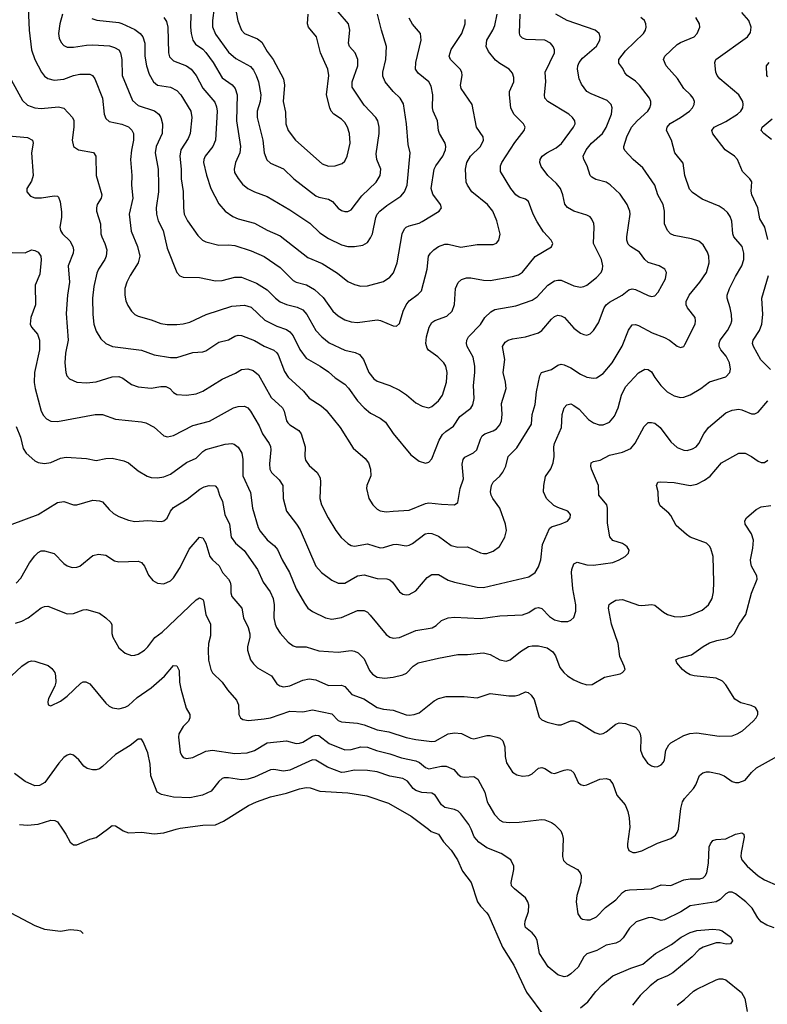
# Model space of a CAD drawing. Header units: inches. Extents: x 990586 to 1117858, y 769490 to 892071.
# Tile 163 of 248: x 1051997 to 1056627, y 838915 to 845016. Entities that reach past the tile are written whole.
import ezdxf

# ---------------------------------------------------------------- set-up
doc = ezdxf.new("R2010")
doc.units = ezdxf.units.IN
doc.header["$MEASUREMENT"] = 0
doc.layers.add('B0853', color=7, linetype='Continuous')
doc.layers.add('B0854', color=7, linetype='Continuous')

msp = doc.modelspace()

# ---------------------------------------------------------------- linework, layer by layer
at = {"layer": 'B0853', "color": 6}
for points, elevation in [([(1051571.3, 840000), (1051670, 839822.7), (1051716.3, 839756.3), (1051770, 839662.7), (1051847.1, 839567.1), (1051942.3, 839482.3), (1052090, 839404), (1052150, 839381.1), (1052250, 839367.7), (1052310, 839379.1), (1052355.3, 839375.3), (1052374, 839370), (1052388.8, 839353.5)], 2200), ([(1052261.7, 840000), (1052282.8, 839970), (1052310, 839919), (1052330, 839903.7), (1052350, 839902.8), (1052430, 839937.2), (1052470, 839949.4), (1052539.5, 840000)], 2300), ([(1052622, 840000), (1052636.9, 839990), (1052670, 839977.5), (1052750, 839981), (1052830, 839971.9), (1052890, 839977.3), (1052966.6, 840000)], 2300), ([(1054528, 840000), (1054546.3, 839986.3), (1054590, 839969.4), (1054621, 839921), (1054670, 839870), (1054708.8, 839810), (1054739.2, 839739.2), (1054792.1, 839670), (1054833, 839550), (1054850, 839522.3), (1054890, 839480.9), (1054902.2, 839462.2), (1054986.1, 839270), (1055057.5, 839157.5), (1055136.1, 838990), (1055250, 838837)], 2300), ([(1056669, 839389), (1056625.2, 839405.2), (1056590, 839426.6), (1056568, 839450), (1056533.1, 839510), (1056493.4, 839550), (1056430, 839598.6), (1056410, 839609.1), (1056390, 839610.6), (1056370, 839598.8), (1056336.2, 839563.8), (1056311.4, 839550), (1056150, 839525.1), (1056092.1, 839487.9), (1055990, 839437.6), (1055970, 839434.7), (1055912.1, 839452.1), (1055890, 839451.2), (1055814.6, 839425.4), (1055773.9, 839386.1), (1055733.7, 839326.3), (1055713.9, 839306.1), (1055690, 839293.1), (1055630, 839281.7), (1055571.6, 839248.4), (1055510, 839228.1), (1055491.1, 839208.9), (1055455.9, 839144.1), (1055410, 839102.9), (1055390, 839090.1), (1055370, 839084.8), (1055330, 839097.1), (1055270, 839146.2), (1055215.8, 839230), (1055201.1, 839310), (1055192, 839332), (1055170, 839358.2), (1055130.3, 839390.3), (1055125, 839410), (1055127.2, 839430), (1055148.7, 839490), (1055149.5, 839530), (1055144.1, 839550), (1055130, 839574), (1055061.2, 839630), (1055043.3, 839650), (1055040.3, 839670), (1055058.3, 839750), (1055056.3, 839770), (1055038.7, 839810), (1054979.4, 839850), (1054890, 839884.2), (1054840.6, 839920.6), (1054812.5, 839952.5), (1054792.2, 840000)], 2400), ([(1055337.7, 840000), (1055347.6, 839990), (1055357, 839970), (1055362, 839942), (1055359.6, 839830), (1055365.7, 839805.7), (1055385.5, 839785.5), (1055450.9, 839750), (1055469, 839730), (1055473.6, 839713.6), (1055471.8, 839670), (1055448, 839590), (1055443.5, 839550), (1055454.7, 839474.7), (1055470, 839450.9), (1055483.1, 839443.1), (1055510, 839437.6), (1055530, 839439.2), (1055570, 839456.4), (1055625.1, 839514.9), (1055690, 839562.8), (1055730, 839607), (1055750, 839619.7), (1055774.8, 839625.2), (1055909.2, 839630.8), (1055970, 839654.7), (1056030, 839651), (1056110, 839686.2), (1056150, 839692.7), (1056210, 839692.6), (1056230, 839698.5), (1056242.2, 839710), (1056252.4, 839730), (1056263.5, 839790), (1056267.4, 839890), (1056275.2, 839910), (1056290, 839929.7), (1056310, 839935.3), (1056370, 839939.7), (1056430, 839968.3), (1056470, 839976.5), (1056481.1, 839970), (1056483.9, 839950), (1056464.5, 839855.5), (1056464.2, 839830), (1056470.6, 839810), (1056503, 839770), (1056570, 839711.2), (1056610, 839685.5), (1056695.1, 839650)], 2500), ([(1055774.8, 840000), (1055760.4, 839910), (1055761.1, 839890), (1055770, 839867.5), (1055795.3, 839855.3), (1055810, 839855.1), (1055850, 839866.4), (1055946.8, 839913.2), (1056030, 839942.3), (1056057.9, 839962.1), (1056070, 839979.4), (1056076.3, 840000)], 2600), ([(1055470, 838893.6), (1055516.2, 838930), (1055565.1, 838994.9), (1055604.4, 839035.6), (1055669.6, 839090.4), (1055781.4, 839138.6), (1055856.8, 839163.2), (1055935.7, 839230), (1056033.9, 839286.1), (1056093.9, 839330), (1056150, 839358.9), (1056190, 839372.7), (1056290, 839381.5), (1056330, 839376.7), (1056346.8, 839370), (1056401.5, 839330), (1056410.8, 839309.2), (1056399.3, 839290), (1056373.3, 839286.7), (1056335.9, 839295.9), (1056310, 839296), (1056230, 839268.4), (1056206, 839254), (1056161.7, 839210), (1056041.3, 839110), (1056009.1, 839090.9), (1055950, 839065.8), (1055901.2, 839030), (1055839.1, 838970), (1055791.6, 838910)], 2300), ([(1056068.4, 838910), (1056114.9, 838945.1), (1056170, 838997), (1056190, 839009.2), (1056310, 839067.3), (1056330, 839073.5), (1056350, 839073.4), (1056370, 839066.3), (1056467.8, 838987.8), (1056488.6, 838950), (1056502.5, 838870)], 2400)]:
    msp.add_lwpolyline(points, dxfattribs=dict(at, elevation=elevation))
at = {"layer": 'B0854', "color": 6}
for points, elevation in [([(1053306.2, 845230), (1053348.2, 845008.2), (1053369.8, 844950), (1053390, 844929.4), (1053470, 844897.3), (1053497.2, 844877.2), (1053530, 844819.3), (1053567.6, 844770), (1053631.5, 844650), (1053636.9, 844610), (1053627.7, 844510), (1053642.8, 844442.8), (1053645.6, 844370), (1053658.6, 844330), (1053704.8, 844270), (1053870, 844122.6), (1053910, 844107.6), (1053950, 844109.8), (1053994.8, 844125.2), (1054010, 844140.1), (1054025.4, 844170), (1054042.8, 844250), (1054039.2, 844310), (1054026.1, 844350), (1054010, 844379), (1053990, 844399.4), (1053942.8, 844430), (1053925.6, 844450), (1053917.7, 844470), (1053896.7, 844550), (1053910.6, 844670), (1053906, 844710), (1053858.9, 844810), (1053834.9, 844910), (1053784.8, 844970), (1053780.2, 844990), (1053783.7, 845050)], 3900), ([(1051943.8, 844643.8), (1052014.3, 844514.3), (1052045.9, 844485.9), (1052090, 844470), (1052130, 844466.5), (1052236, 844476), (1052270, 844467.7), (1052322.8, 844410), (1052331, 844391), (1052332.2, 844350), (1052321.4, 844270), (1052330.4, 844230), (1052359.8, 844210), (1052452.7, 844192.7), (1052467.9, 844170), (1052470, 844050), (1052505.5, 843930), (1052500.2, 843910), (1052476.4, 843870), (1052471.4, 843850), (1052472.8, 843830), (1052498.1, 843750), (1052499.6, 843690), (1052504.5, 843670), (1052524.1, 843630), (1052535.8, 843590), (1052532.2, 843550), (1052524.2, 843530), (1052485.3, 843470), (1052474.5, 843445.5), (1052456.5, 843363.5), (1052447.9, 843290), (1052449.5, 843190), (1052455.7, 843130), (1052470, 843086.5), (1052499.2, 843039.2), (1052530.1, 843010), (1052570.4, 842990.4), (1052750, 842969.2), (1052830, 842940.1), (1052930, 842922), (1052970, 842922.7), (1053070, 842952.7), (1053130, 842957.7), (1053150, 842964.7), (1053230, 843016.8), (1053290, 843032.1), (1053330, 843055), (1053350, 843061.3), (1053370, 843058.7), (1053450, 843028.2), (1053510, 842993.9), (1053570, 842968.4), (1053590, 842951.7), (1053598.3, 842938.3), (1053636.5, 842836.5), (1053660, 842800), (1053754, 842714), (1053790.4, 842670), (1053864, 842624), (1053895.9, 842595.9), (1053981.5, 842490), (1054061.3, 842361.3), (1054135.9, 842295.9), (1054157, 842270), (1054170.1, 842230), (1054170.6, 842190), (1054146.7, 842130), (1054144.2, 842110), (1054160.2, 842050), (1054184, 842010), (1054210, 841983.8), (1054230, 841973.1), (1054267.1, 841967.1), (1054310, 841969.6), (1054410, 841976.6), (1054510, 842018.2), (1054530, 842022.6), (1054610, 842013), (1054690, 842009.7), (1054710, 842024.6), (1054724.4, 842110), (1054745.9, 842170), (1054738, 842262), (1054742.9, 842290), (1054754.8, 842305.2), (1054808.5, 842331.5), (1054827.2, 842350), (1054850, 842417.1), (1054862, 842438), (1054877.2, 842450), (1054930, 842469.2), (1054950, 842481.7), (1054970, 842505), (1054981.1, 842530), (1054985.6, 842570), (1054981.9, 842638.1), (1055009, 842730), (1055005.5, 842770), (1054990.8, 842830), (1055001.4, 842910), (1054987.2, 842990), (1055002.8, 843017.2), (1055023.1, 843030), (1055050, 843038.8), (1055130.1, 843049.9), (1055210, 843076.2), (1055230.2, 843089.8), (1055290, 843159.6), (1055310, 843177.1), (1055330, 843184.7), (1055350, 843181.4), (1055370.4, 843170), (1055430, 843104.5), (1055470, 843074.1), (1055490, 843064.5), (1055510, 843061.4), (1055530, 843068.6), (1055550, 843090.1), (1055581.7, 843138.3), (1055616.1, 843230), (1055630, 843250), (1055650, 843265.8), (1055729, 843310), (1055770, 843341.4), (1055790, 843347.7), (1055810, 843344.7), (1055890, 843306.8), (1055910, 843301), (1055930, 843305.4), (1055951.9, 843328.1), (1055996.3, 843410), (1056003.9, 843450), (1055993.4, 843470), (1055958.5, 843490), (1055890, 843511.8), (1055869.5, 843529.5), (1055835.7, 843575.7), (1055780.7, 843610), (1055765.6, 843625.6), (1055757.4, 843650), (1055757.9, 843670), (1055777.8, 843810), (1055775.2, 843830), (1055759.5, 843870), (1055715.2, 843935.2), (1055653.2, 843993.2), (1055628.3, 844008.3), (1055565.3, 844025.3), (1055539.6, 844039.6), (1055530.2, 844050.2), (1055512.5, 844110), (1055490.5, 844150), (1055487.2, 844170), (1055504.5, 844210), (1055538.4, 844250), (1055605.6, 844310), (1055630, 844347.1), (1055663.3, 844430), (1055666.7, 844470), (1055659.4, 844490), (1055635, 844515), (1055535.7, 844555.7), (1055510.3, 844570.3), (1055475.7, 844615.7), (1055462.1, 844650), (1055452.3, 844710), (1055454, 844730), (1055461.9, 844750), (1055483.3, 844776.7), (1055570, 844851.2), (1055590.2, 844890), (1055592.6, 844910), (1055586.9, 844930), (1055561.6, 844950), (1055388.7, 845010), (1055316.9, 845050)], 3200), ([(1052050, 845090), (1052056, 844950), (1052070.6, 844830), (1052090.9, 844770), (1052130.8, 844690.8), (1052150, 844666.3), (1052170, 844651), (1052210, 844641.5), (1052270, 844647.5), (1052330, 844669.3), (1052370, 844678.3), (1052430, 844677.5), (1052447.6, 844670), (1052461.4, 844650), (1052508.9, 844530), (1052520.3, 844430), (1052530, 844402.7), (1052550, 844384.6), (1052630, 844367.7), (1052670, 844352.5), (1052691.5, 844331.5), (1052701, 844310), (1052701.7, 844270), (1052688.4, 844208.4), (1052683.8, 844150), (1052691.8, 844050), (1052689, 843990), (1052697.9, 843910), (1052675.6, 843810), (1052686, 843706), (1052727, 843610), (1052740.5, 843550), (1052730.3, 843510), (1052680.7, 843430), (1052661.1, 843390), (1052648.1, 843350), (1052646.9, 843310), (1052654.4, 843274.4), (1052665.8, 843245.8), (1052688.9, 843210), (1052709.7, 843190), (1052730, 843178.7), (1052810, 843156.3), (1052870, 843133), (1052910, 843127.4), (1052970, 843127.7), (1053010, 843131.4), (1053050, 843141.4), (1053151.4, 843188.6), (1053310, 843241.3), (1053390, 843246), (1053430, 843233.9), (1053515, 843155), (1053590, 843116.7), (1053650, 843095.7), (1053670, 843082.5), (1053690, 843056), (1053731.5, 842971.5), (1053770, 842918.8), (1053857.3, 842870), (1053910, 842833.2), (1053950, 842797), (1054010, 842757.9), (1054033.3, 842733.3), (1054090, 842653.6), (1054130, 842611.6), (1054170, 842578.6), (1054230, 842546.5), (1054261.4, 842521.4), (1054310, 842451.8), (1054419.1, 842319.1), (1054470, 842279.7), (1054510, 842268.3), (1054530, 842273.4), (1054550, 842295.4), (1054594.8, 842410), (1054614.9, 842445.1), (1054635.3, 842464.7), (1054683.5, 842496.5), (1054723, 842557), (1054790, 842609.5), (1054803.3, 842630), (1054810.6, 842669.4), (1054808.5, 842750), (1054816.7, 842830), (1054816.2, 842870), (1054804.8, 842924.8), (1054768.3, 842990), (1054764.4, 843010), (1054766.9, 843030), (1054776.3, 843050), (1054850, 843127.5), (1054876.7, 843170), (1054914.7, 843205.3), (1054940.4, 843219.6), (1055070, 843242.6), (1055170, 843278), (1055201.1, 843298.9), (1055268.2, 843371.8), (1055310, 843397.2), (1055330, 843402.9), (1055350, 843401.9), (1055430, 843366.3), (1055470, 843358.4), (1055490, 843361.8), (1055510, 843371.6), (1055570, 843417.6), (1055597.9, 843450), (1055606.8, 843470), (1055609.5, 843490), (1055599.9, 843530), (1055551.2, 843630), (1055555.8, 843730), (1055552.7, 843752.7), (1055540.8, 843780.8), (1055530, 843793.8), (1055510, 843805.5), (1055430, 843830.2), (1055390, 843851.4), (1055373, 843873), (1055361.7, 843930), (1055346.5, 843970), (1055321.4, 844001.4), (1055268.8, 844050), (1055226.7, 844106.7), (1055217.9, 844130), (1055220.2, 844150), (1055233.8, 844170), (1055261.2, 844190), (1055319.1, 844220.9), (1055351.6, 844248.4), (1055426.5, 844350), (1055436.8, 844370), (1055435.1, 844390), (1055421.4, 844410), (1055398.8, 844430), (1055267.8, 844510), (1055249.8, 844530), (1055247.4, 844550), (1055255, 844630), (1055252.2, 844690), (1055308.4, 844810), (1055309, 844830), (1055301.8, 844850), (1055284.4, 844870), (1055250, 844888.6), (1055133.8, 844893.8), (1055110, 844901.3), (1055096.5, 844916.5), (1055091.9, 844931.9), (1055096.7, 845050)], 3300), ([(1052260.7, 845050), (1052245.5, 844990), (1052237.1, 844930), (1052241.9, 844901.9), (1052254.2, 844874.2), (1052270, 844855.8), (1052290, 844846.5), (1052330, 844845.7), (1052410, 844858.6), (1052450, 844859.6), (1052552.9, 844852.9), (1052584.6, 844844.6), (1052609.8, 844830), (1052620.1, 844810), (1052628.7, 844770), (1052632.1, 844670), (1052696.1, 844516.1), (1052730, 844485), (1052831.9, 844451.9), (1052857.9, 844430), (1052871, 844410), (1052881.6, 844370), (1052880, 844310), (1052842.5, 844230), (1052836.4, 844190), (1052853.5, 844090), (1052857.2, 843990), (1052856.4, 843950), (1052841.8, 843850), (1052843, 843810), (1052854.3, 843770), (1052884.6, 843710), (1052910, 843601.2), (1052970.5, 843450), (1052989.5, 843429.5), (1053010, 843420.4), (1053110, 843418.2), (1053210, 843397.6), (1053250, 843400.6), (1053330, 843420.4), (1053370, 843420.8), (1053464.2, 843384.2), (1053530, 843342.2), (1053581.3, 843290), (1053610, 843267.8), (1053650, 843250.6), (1053715.6, 843235.6), (1053750, 843217.3), (1053775.7, 843190), (1053830, 843089.8), (1053868.8, 843050), (1053914.1, 843014.1), (1054010, 842967.2), (1054074.1, 842954.1), (1054102.3, 842942.3), (1054125.8, 842910), (1054158.5, 842830), (1054190, 842791.3), (1054210, 842776), (1054289.5, 842749.5), (1054350, 842721.1), (1054392.2, 842692.2), (1054450, 842640.8), (1054490, 842620.4), (1054530, 842611.7), (1054550, 842618.5), (1054590, 842653.5), (1054615.7, 842690), (1054640.9, 842770), (1054644.4, 842830), (1054636, 842870), (1054624.7, 842890), (1054587.3, 842927.3), (1054529, 842969), (1054521.1, 842981.1), (1054512.9, 843010), (1054516.6, 843050), (1054533.7, 843110), (1054550, 843139.3), (1054568.8, 843151.2), (1054641.5, 843178.5), (1054675.5, 843210), (1054689.8, 843250.2), (1054696.3, 843350), (1054712.8, 843387.2), (1054733.3, 843406.7), (1054763.8, 843416.2), (1054790, 843416.5), (1054870, 843402), (1054910, 843399.7), (1055050, 843423.6), (1055085.9, 843434.1), (1055110, 843450.6), (1055190, 843549.1), (1055291.2, 843608.8), (1055299.6, 843630), (1055288.1, 843650), (1055241.5, 843701.5), (1055202.5, 843762.5), (1055177.2, 843810), (1055148.9, 843888.9), (1055130, 843903.4), (1055090, 843917.1), (1055069.7, 843930), (1055038.2, 843970), (1054975.2, 844075.2), (1054974.4, 844110), (1054983.1, 844130), (1055064.5, 844255.5), (1055121.6, 844330), (1055127.8, 844350), (1055116.6, 844370), (1055057.3, 844430), (1055039.5, 844470), (1055030.2, 844550), (1055031.5, 844570), (1055057, 844630), (1055058.3, 844658.3), (1055050, 844684.7), (1055028.8, 844710), (1054970, 844744), (1054944.4, 844764.4), (1054899.6, 844819.6), (1054886.2, 844850), (1054890.5, 844890), (1054928, 844950), (1054939.3, 844980.7), (1054953.9, 845050)], 3400), ([(1053056.7, 845050), (1053053.8, 844970), (1053058.5, 844930), (1053070, 844888), (1053085.2, 844865.2), (1053130, 844832.9), (1053150, 844812.8), (1053194.3, 844750), (1053250, 844654.7), (1053312.3, 844612.3), (1053330.9, 844590), (1053342.6, 844550), (1053339.5, 844390), (1053365, 844230), (1053360.1, 844190), (1053333.7, 844130), (1053324.3, 844090), (1053328.1, 844070), (1053350, 844031.4), (1053377.6, 843997.6), (1053410, 843969.8), (1053450, 843949.8), (1053530, 843920.6), (1053670, 843836.7), (1053794.3, 843754.3), (1053855.7, 843695.7), (1053910, 843660.2), (1053990, 843620.6), (1054030, 843610.6), (1054070, 843609.5), (1054121.2, 843618.8), (1054150, 843636.1), (1054170, 843663.8), (1054181.8, 843690), (1054202.9, 843790), (1054211.3, 843810), (1054227.5, 843830), (1054270, 843864.6), (1054357.2, 843922.8), (1054380.1, 843950), (1054395.6, 843990), (1054414.9, 844190), (1054403.4, 844243.4), (1054393.4, 844370), (1054374.4, 844494.4), (1054353.7, 844530), (1054310, 844570.4), (1054261.1, 844630), (1054246.3, 844666.3), (1054246.9, 844690), (1054265.4, 844770), (1054269.6, 844850), (1054237.7, 844950), (1054213.5, 845050)], 3700), ([(1053202.1, 845090), (1053191.5, 845010), (1053191.7, 844971.7), (1053210, 844926.4), (1053290, 844814.8), (1053335, 844775), (1053425.6, 844725.6), (1053444.1, 844704.1), (1053461.7, 844670), (1053475.9, 844630), (1053489.7, 844550), (1053486.3, 844510), (1053467.2, 844450), (1053468.3, 844410), (1053502.4, 844270), (1053511.8, 844190), (1053527.9, 844147.9), (1053550, 844126.3), (1053630, 844092.7), (1053694.1, 844030), (1053830, 843925.5), (1053850, 843916.1), (1053910, 843904), (1053933.6, 843890), (1053970, 843848.2), (1053990, 843833.1), (1054010, 843826.9), (1054030, 843828.3), (1054050, 843838.5), (1054116.1, 843923.9), (1054204.3, 844010), (1054228.4, 844050), (1054232.7, 844090), (1054209.1, 844150), (1054205, 844185), (1054223.9, 844310), (1054224.2, 844350), (1054214.1, 844390), (1054203.1, 844410), (1054130, 844487.3), (1054056.9, 844596.9), (1054056.6, 844630), (1054091.2, 844730), (1054091, 844770), (1054074.7, 844810), (1054040.3, 844850), (1054032.4, 844870), (1054042.5, 844950), (1054033.7, 844990), (1053970, 845065.3)], 3800), ([(1056630, 843654), (1056611.6, 843730), (1056582.1, 843782.1), (1056569.1, 843850), (1056530.9, 843930), (1056526.9, 843953.1), (1056530.6, 844010.6), (1056518.3, 844030), (1056474.7, 844074.7), (1056442.1, 844150), (1056424.7, 844170), (1056366.7, 844210), (1056290, 844309), (1056284.3, 844330), (1056298.1, 844350), (1056370, 844385.8), (1056442.4, 844430), (1056463.7, 844450), (1056475.4, 844470), (1056478.7, 844490), (1056474.9, 844510), (1056450, 844550.9), (1056333.6, 844650), (1056316.3, 844670), (1056309, 844690), (1056301.4, 844750), (1056307.7, 844770), (1056504.2, 844910), (1056523.1, 844936.9), (1056527.7, 844970), (1056513.1, 845010), (1056470, 845060.7)], 2900), ([(1051930, 844296.3), (1052045.2, 844285.2), (1052076.7, 844270), (1052079.7, 844250), (1052070, 844190), (1052079.4, 844050), (1052070, 844015.6), (1052040.3, 843970), (1052041.1, 843950), (1052062.7, 843922.7), (1052091.3, 843911.3), (1052131.1, 843911.1), (1052210, 843923.6), (1052230, 843922.1), (1052236.3, 843916.3), (1052247.7, 843887.7), (1052255.5, 843824.5), (1052255.8, 843790), (1052245.1, 843730), (1052248.5, 843710), (1052261.7, 843690), (1052306.3, 843646.3), (1052325.1, 843610), (1052329.2, 843590), (1052327.2, 843570), (1052297.4, 843490), (1052305.6, 843390), (1052291.8, 843310), (1052285.4, 843194.6), (1052296.4, 843030), (1052281.2, 842950), (1052275.8, 842890), (1052281.5, 842830), (1052289.4, 842809.4), (1052305.5, 842790), (1052350, 842769.1), (1052410, 842765.5), (1052470, 842772), (1052570, 842803), (1052610, 842804.7), (1052635, 842795), (1052690, 842756), (1052730, 842741.7), (1052810, 842732), (1052870, 842743.2), (1052902.2, 842742.2), (1052927, 842730), (1052950, 842705.7), (1052970, 842693.4), (1053029.5, 842689.5), (1053090, 842697.7), (1053130, 842713.3), (1053250, 842789.3), (1053333.4, 842826.6), (1053370.6, 842849.4), (1053410, 842852.8), (1053442.6, 842842.6), (1053475.1, 842815.1), (1053554.2, 842674.2), (1053625.1, 842610), (1053634.6, 842590), (1053648.7, 842530), (1053657.6, 842517.6), (1053670, 842504.8), (1053725.8, 842470), (1053741, 842450), (1053765, 842370), (1053763.1, 842310), (1053766.7, 842286.7), (1053790, 842252.9), (1053838.8, 842210), (1053857.2, 842177.2), (1053860.7, 842150), (1053855.2, 842050), (1053865.5, 842010), (1053906.4, 841930), (1053954.7, 841850), (1053987.6, 841807.6), (1054029.7, 841769.7), (1054050, 841757.8), (1054070, 841753.9), (1054150, 841767.7), (1054230, 841743.7), (1054250, 841744.6), (1054310, 841765), (1054330, 841767), (1054390, 841755.7), (1054410, 841759.2), (1054430, 841769.6), (1054509, 841830), (1054530, 841835.2), (1054550, 841832.2), (1054590, 841815.2), (1054670, 841757.1), (1054710, 841747.7), (1054770, 841750.3), (1054850, 841713.3), (1054870, 841707.5), (1054890, 841708), (1054930, 841722.6), (1054969.4, 841750.6), (1055001.9, 841810), (1055011.2, 841850), (1055005.3, 841890), (1054971.3, 841990), (1054926.5, 842050), (1054917.3, 842070), (1054913.6, 842090), (1054918.5, 842130), (1054928.8, 842151.2), (1054970, 842188.1), (1054988.5, 842211.5), (1055007.4, 842250), (1055021.5, 842310), (1055076, 842364), (1055166.6, 842510), (1055170.2, 842570), (1055189.5, 842630.5), (1055198.3, 842710), (1055218.2, 842810), (1055229.4, 842830), (1055291.3, 842848.7), (1055330, 842875.8), (1055350, 842880.6), (1055370, 842876.8), (1055410, 842859.3), (1055470, 842820.4), (1055510, 842801.4), (1055550, 842794.4), (1055570, 842796.8), (1055610, 842822.9), (1055666.8, 842890), (1055728, 842992), (1055767.1, 843092.9), (1055790, 843124.2), (1055810, 843127), (1055830, 843120.5), (1055914.9, 843074.9), (1055990, 843047.5), (1056021.3, 843030), (1056070, 842993.2), (1056090, 842984.3), (1056110, 842991.7), (1056117.1, 843002.9), (1056179.7, 843130), (1056183.2, 843150), (1056179.7, 843170), (1056133.4, 843230), (1056125, 843250), (1056124.1, 843270), (1056142.5, 843310), (1056210.4, 843390), (1056251, 843450), (1056266.9, 843510), (1056264.4, 843550), (1056256.3, 843576.3), (1056230, 843621.6), (1056203.1, 843643.1), (1056158.1, 843658.1), (1056050, 843678.9), (1056028.7, 843688.7), (1056008.8, 843708.8), (1055990.4, 843750.4), (1055989.6, 843830), (1055982.2, 843870), (1055949.8, 843930), (1055930.9, 843990.9), (1055857.2, 844097.2), (1055796.7, 844150), (1055745, 844205), (1055739.5, 844219.5), (1055737.9, 844230), (1055757.1, 844290), (1055787.2, 844350), (1055820.7, 844390), (1055887.1, 844450), (1055900.5, 844470), (1055906.9, 844490), (1055905.6, 844510), (1055896.8, 844530), (1055836.2, 844610), (1055810, 844634.3), (1055758.7, 844670), (1055745.6, 844685.6), (1055732.5, 844712.5), (1055707.4, 844747.4), (1055708.4, 844768.4), (1055750, 844823.6), (1055861, 844930), (1055872.7, 844950), (1055877.7, 844970), (1055875.5, 844990), (1055865.9, 845010), (1055844.9, 845030)], 3100), ([(1051950, 843573.4), (1052029.6, 843570.4), (1052070, 843590.1), (1052090, 843585.8), (1052110, 843574.5), (1052126.8, 843550), (1052128.7, 843528.7), (1052120.7, 843439.3), (1052092.7, 843370), (1052094.1, 843250), (1052065.2, 843170), (1052060.9, 843130), (1052068.9, 843110), (1052107.3, 843067.3), (1052118.7, 843030), (1052118.5, 842970), (1052088.1, 842830), (1052087, 842767), (1052092.9, 842730), (1052130.2, 842590.2), (1052143.7, 842563.7), (1052163.2, 842543.2), (1052190, 842529.1), (1052230, 842525.6), (1052463.5, 842570), (1052510, 842569.1), (1052590, 842539.8), (1052750, 842524.2), (1052777.2, 842517.2), (1052830, 842490.9), (1052890, 842437), (1052911.6, 842431.6), (1052950, 842438.7), (1053070, 842501.7), (1053171.6, 842528.4), (1053319.9, 842610), (1053350, 842618.3), (1053390, 842620.8), (1053410, 842610.8), (1053425.4, 842590), (1053479, 842499), (1053500.8, 842450), (1053542.7, 842390), (1053550, 842372.1), (1053553.1, 842350), (1053543.2, 842263.2), (1053546.2, 842230), (1053555.4, 842210), (1053603.9, 842163.9), (1053625.7, 842130), (1053628, 842050), (1053648.9, 841970), (1053711, 841891), (1053734.1, 841854.1), (1053830.2, 841630.2), (1053866.3, 841590), (1053930, 841543.7), (1053970, 841525), (1054010, 841524.8), (1054090, 841569.8), (1054130, 841575.1), (1054210, 841553.6), (1054270, 841551.3), (1054290, 841544.4), (1054306.3, 841530), (1054350, 841469.7), (1054370, 841456.7), (1054390, 841452.2), (1054410, 841453.7), (1054450, 841476), (1054519.6, 841560.4), (1054550, 841578.9), (1054590, 841577.9), (1054650, 841543.6), (1054690.2, 841529.8), (1054830, 841500.6), (1054870, 841496.8), (1055150, 841564.7), (1055189.9, 841590), (1055210, 841626.1), (1055224.3, 841670), (1055235.4, 841764.6), (1055277.7, 841862.3), (1055290, 841873.3), (1055350, 841891.7), (1055390, 841909.6), (1055406.6, 841930), (1055408.2, 841950), (1055392.3, 841970), (1055330, 841992.3), (1055305.9, 842005.9), (1055260.6, 842050), (1055240.8, 842090), (1055242.7, 842130), (1055254.3, 842185.7), (1055286.1, 842233.9), (1055301.5, 842270), (1055306.5, 842310), (1055304.3, 842370), (1055308.6, 842390), (1055353, 842490), (1055355.9, 842570), (1055370, 842610.1), (1055385.2, 842630), (1055410, 842635.5), (1055430, 842626.3), (1055461.6, 842601.6), (1055519.5, 842539.5), (1055550, 842517.1), (1055585.6, 842505.6), (1055610, 842505.3), (1055650, 842521.7), (1055681.6, 842558.4), (1055704.3, 842610), (1055723.4, 842690), (1055750, 842740), (1055830, 842827.8), (1055868.6, 842850), (1055890, 842849.2), (1055910, 842833.2), (1055930, 842798.8), (1055967.3, 842750), (1056007.7, 842710), (1056050, 842684.5), (1056090, 842674.5), (1056110, 842676.3), (1056150, 842691.4), (1056215.6, 842730), (1056270, 842771.5), (1056370, 842803.8), (1056394.8, 842830), (1056399.4, 842850), (1056394.1, 842890), (1056373, 842930), (1056340.4, 842970), (1056330.2, 842990), (1056328.5, 843010), (1056335.3, 843030), (1056380.8, 843090), (1056402.4, 843130), (1056407.2, 843150), (1056406, 843190), (1056398, 843230), (1056377.9, 843290), (1056379.3, 843310), (1056393.2, 843350), (1056430, 843425.4), (1056470.6, 843490), (1056481.6, 843530), (1056482.8, 843570), (1056471.2, 843611.2), (1056420.5, 843670), (1056414.3, 843690), (1056408.3, 843768.3), (1056397.4, 843797.4), (1056381.2, 843821.2), (1056360.8, 843840.8), (1056330, 843860.9), (1056223, 843903), (1056164.7, 843944.7), (1056146.4, 843966.4), (1056117.3, 844050), (1056106.5, 844126.5), (1056055.5, 844190), (1056033.8, 844270), (1056002.1, 844330), (1056007.6, 844350), (1056026.7, 844373.3), (1056090, 844408.9), (1056146.1, 844450), (1056163.9, 844470), (1056173.9, 844490), (1056175.5, 844510), (1056167.8, 844530), (1056151.9, 844550), (1056110, 844590.2), (1056071.9, 844651.9), (1056001.5, 844730), (1055985, 844770), (1055992.7, 844790), (1056070, 844861.7), (1056090, 844874.7), (1056174, 844910), (1056193.8, 844930), (1056209.1, 844970), (1056207, 844990), (1056185.1, 845030)], 3000), ([(1052444.1, 845024.1), (1052473.7, 845013.7), (1052610, 844999), (1052630, 844993.2), (1052710, 844955.2), (1052742.9, 844930), (1052759.3, 844910), (1052771.1, 844871.1), (1052770.8, 844790), (1052781, 844730), (1052799.1, 844679.1), (1052825.5, 844630), (1052850, 844610.9), (1052930, 844597.3), (1052970, 844576.7), (1052994.1, 844550), (1053055.9, 844450), (1053062.8, 844410), (1053052.7, 844310), (1053039.7, 844280.3), (1052994.9, 844210), (1052987.5, 844170), (1052996.9, 844090), (1052997.4, 844030), (1053009.5, 843950.5), (1053010.6, 843850), (1053016, 843810), (1053035.1, 843770), (1053099.4, 843679.4), (1053129.6, 843649.6), (1053150, 843639.7), (1053230, 843618.1), (1053290, 843620.5), (1053330, 843615.9), (1053430, 843584.6), (1053510, 843548.2), (1053610, 843481.2), (1053690, 843399.1), (1053710, 843389.7), (1053773.2, 843373.2), (1053823.3, 843343.3), (1053875.3, 843295.3), (1053936.9, 843210), (1053970, 843180.7), (1054010, 843156.1), (1054050, 843142.9), (1054090, 843140.3), (1054210, 843155.2), (1054231, 843151), (1054310, 843119), (1054330, 843116.2), (1054350, 843132.4), (1054372.7, 843210), (1054390.2, 843250), (1054410, 843274.4), (1054465.4, 843314.6), (1054484.8, 843335.2), (1054520.6, 843470), (1054529.7, 843550), (1054541.6, 843570), (1054561.7, 843590), (1054590, 843610.3), (1054630, 843624.2), (1054650, 843624.3), (1054730, 843606.2), (1054830, 843623.1), (1054930, 843623.5), (1054950, 843632.1), (1054965.3, 843650), (1054972.7, 843687.3), (1054953, 843770), (1054928, 843830), (1054894.5, 843870), (1054797.8, 843950), (1054769.4, 843990), (1054762.6, 844010), (1054757.6, 844090), (1054765.6, 844130), (1054789.8, 844170.2), (1054850, 844230), (1054869.2, 844270), (1054866.4, 844290), (1054825.2, 844350), (1054800.2, 844490), (1054730.6, 844590), (1054727.1, 844610), (1054737.6, 844670), (1054735.7, 844690), (1054725, 844710), (1054664.2, 844770), (1054657, 844790), (1054668.6, 844831.4), (1054736.1, 844930), (1054756.2, 844990), (1054756.2, 845016.2)], 3500), ([(1052890, 845029.7), (1052905.6, 845005.6), (1052914.4, 844970), (1052918.3, 844810), (1052924.9, 844784.9), (1052950, 844760.1), (1053030, 844729.9), (1053058.2, 844710), (1053090.3, 844670.3), (1053130.7, 844590.7), (1053205.6, 844505.6), (1053216.6, 844476.6), (1053220.5, 844450), (1053210.4, 844270), (1053193, 844230), (1053145.4, 844170), (1053137.2, 844150), (1053135.9, 844130), (1053152.9, 844052.9), (1053179.9, 843970), (1053230, 843875.2), (1053270, 843829.8), (1053316.6, 843796.6), (1053350, 843782.5), (1053450, 843754.6), (1053530, 843711.8), (1053610, 843676.3), (1053781.4, 843541.4), (1053870, 843506.2), (1053966, 843446), (1054030, 843394), (1054070, 843375.8), (1054110, 843364.1), (1054150, 843366), (1054250, 843393.3), (1054290, 843420.7), (1054312.4, 843447.6), (1054335.4, 843510), (1054364.8, 843690), (1054380, 843720), (1054390, 843730.3), (1054410, 843739.6), (1054470, 843755.1), (1054490, 843765.8), (1054595.6, 843830), (1054608.4, 843850), (1054602.8, 843870), (1054555.3, 843935.3), (1054545, 843970), (1054564.8, 844090), (1054574, 844110), (1054617.4, 844170), (1054633.9, 844210), (1054635.8, 844230), (1054631, 844251), (1054597.3, 844310), (1054590.8, 844330), (1054583.8, 844390), (1054557.1, 844450), (1054553.8, 844470), (1054556.6, 844550), (1054544.9, 844604.9), (1054530, 844631.8), (1054464.4, 844684.4), (1054448.4, 844710), (1054450.6, 844750), (1054482.8, 844890), (1054478.3, 844930), (1054430, 844988.5), (1054410, 845026.3)], 3600), ([(1056630, 844661.8), (1056624.8, 844670), (1056621.6, 844730), (1056639, 844750)], 2800), ([(1056653.5, 844273.5), (1056605.4, 844310), (1056590.2, 844330), (1056596.5, 844350), (1056657.6, 844402.4)], 2800), ([(1056647.6, 842847.6), (1056587.9, 842907.9), (1056541.8, 842990), (1056536.1, 843010), (1056538.8, 843030), (1056578.2, 843090), (1056594.2, 843130), (1056599.7, 843190), (1056592.5, 843290), (1056634.6, 843430)], 2900), ([(1051975.3, 842495.3), (1052002, 842430), (1052018.4, 842358.4), (1052037.1, 842330), (1052090, 842282.7), (1052111.8, 842271.8), (1052150, 842265), (1052190, 842271.5), (1052250, 842298.2), (1052284.3, 842304.3), (1052410, 842296), (1052470, 842284.3), (1052530, 842296.5), (1052570, 842299.2), (1052641.6, 842281.6), (1052669.8, 842269.8), (1052730, 842219.9), (1052786.6, 842186.6), (1052810, 842180.1), (1052850, 842178), (1052890, 842183.8), (1052930, 842200.5), (1053030, 842271.2), (1053090, 842299.4), (1053130, 842339.9), (1053150, 842353.6), (1053270, 842386.5), (1053310, 842389.6), (1053325.6, 842385.6), (1053350, 842367.7), (1053371.8, 842330), (1053379.1, 842290), (1053379.1, 842190), (1053427.1, 842087.1), (1053437.8, 841990), (1053473.8, 841870), (1053486.7, 841846.7), (1053530, 841792.2), (1053574.8, 841754.8), (1053593, 841733), (1053621.5, 841670), (1053667.6, 841590), (1053709.3, 841490), (1053759.8, 841399.8), (1053781.5, 841370), (1053810, 841349.5), (1053890, 841310), (1053930, 841301.8), (1053990, 841311.9), (1054090, 841355), (1054130, 841354.3), (1054150, 841344.8), (1054167.1, 841327.1), (1054266.1, 841206.1), (1054290, 841189.5), (1054310, 841182.9), (1054350, 841187.4), (1054450, 841230.8), (1054551.6, 841248.4), (1054577, 841263), (1054610, 841292.2), (1054650, 841310.5), (1054690, 841313.2), (1054850, 841304.5), (1054970, 841322.9), (1055110, 841328.4), (1055150, 841343.2), (1055190, 841369.4), (1055210, 841373.4), (1055230, 841366.7), (1055277.3, 841317.3), (1055310, 841297.5), (1055350, 841285.9), (1055392.8, 841287.2), (1055410, 841294.7), (1055429, 841311), (1055441.9, 841350), (1055441.1, 841390), (1055421.8, 841490), (1055415.1, 841590), (1055416.1, 841610), (1055430, 841643.8), (1055450, 841653.9), (1055510, 841639), (1055550, 841636.8), (1055670, 841653.1), (1055710, 841668), (1055747.5, 841690), (1055768.3, 841710), (1055771.6, 841728.4), (1055759.7, 841750), (1055750, 841757.8), (1055730, 841770.3), (1055670, 841789.5), (1055651.3, 841811.3), (1055636.5, 841896.5), (1055637.8, 841990), (1055633.4, 842010), (1055584.3, 842070), (1055580.8, 842130), (1055538.9, 842230), (1055533.7, 842250), (1055535.4, 842270), (1055550, 842278), (1055592.8, 842287.2), (1055650, 842318.3), (1055730, 842336), (1055781.1, 842358.9), (1055808.5, 842391.5), (1055864.2, 842495.8), (1055890, 842519.2), (1055910, 842521), (1055930, 842515.2), (1055964.4, 842490), (1056030, 842400.9), (1056070, 842365.1), (1056110, 842348.5), (1056130, 842347.2), (1056164.1, 842355.9), (1056186.9, 842370), (1056203.4, 842390), (1056233.5, 842450), (1056263.9, 842490), (1056370, 842580.7), (1056410, 842596.2), (1056450, 842602.5), (1056470, 842599), (1056530, 842573.7), (1056550, 842574.1), (1056570, 842584.3), (1056630, 842654.5)], 2900), ([(1051950.9, 841890.9), (1052110, 841950.8), (1052230, 842024.6), (1052270, 842030.1), (1052330, 842010.3), (1052350, 842010.8), (1052450, 842039.6), (1052490, 842035.6), (1052510, 842027.8), (1052550, 841980.7), (1052577.1, 841957.1), (1052610, 841937.5), (1052670, 841913.8), (1052710, 841907.3), (1052790, 841913.2), (1052873.5, 841906.5), (1052890.2, 841909.8), (1052910, 841927.4), (1052931.2, 841970), (1052950, 841993.8), (1053034.6, 842045.4), (1053112.8, 842107.2), (1053139, 842121), (1053169.5, 842129.5), (1053206.7, 842126.7), (1053220.9, 842110), (1053233.2, 842070), (1053252.4, 842030), (1053267.7, 841950), (1053296.5, 841890), (1053305.9, 841810), (1053332.3, 841772.3), (1053386.6, 841726.6), (1053469.5, 841610), (1053503.7, 841530), (1053548.9, 841470), (1053566.9, 841430), (1053572.6, 841390), (1053570.8, 841310), (1053578.1, 841270), (1053586.7, 841250), (1053610, 841215.4), (1053659.3, 841159.3), (1053690, 841135.1), (1053710, 841130.3), (1053770, 841129.8), (1053850, 841104.4), (1053970, 841096.7), (1054050, 841106.7), (1054070, 841103.6), (1054092.7, 841092.7), (1054130, 841056.2), (1054163.9, 840983.9), (1054181.1, 840961.1), (1054210, 840942.7), (1054256.3, 840936.3), (1054310, 840941.4), (1054370, 840956.5), (1054392.5, 840967.5), (1054434.5, 841010), (1054465.4, 841030), (1054590, 841059.6), (1054710, 841082.6), (1054770, 841081.9), (1054870, 841093.7), (1054910, 841082.3), (1054970, 841049.5), (1055010, 841041.6), (1055034.9, 841050), (1055099, 841101), (1055148.4, 841131.6), (1055170, 841137), (1055210, 841135.8), (1055263.3, 841123.3), (1055299.6, 841099.6), (1055314.4, 841074.4), (1055341.6, 841001.6), (1055367, 840970), (1055390.5, 840950), (1055430, 840924.6), (1055470, 840906.6), (1055510, 840895.5), (1055542.9, 840897.1), (1055618.3, 840941.7), (1055716.5, 840963.5), (1055730, 840970.1), (1055746.2, 840990), (1055741.6, 841010), (1055713.1, 841070), (1055704.4, 841150), (1055663, 841270), (1055644, 841370), (1055648.3, 841391.7), (1055658.5, 841401.5), (1055690, 841418.4), (1055730, 841423.9), (1055830, 841387.8), (1055850, 841385.8), (1055913, 841393), (1055930, 841389.1), (1055984.7, 841344.7), (1056009.9, 841329.9), (1056050, 841317.5), (1056090, 841315.4), (1056150, 841325.5), (1056223.3, 841356.7), (1056263.3, 841390), (1056286.2, 841430), (1056294.4, 841470), (1056297, 841530), (1056291.4, 841690), (1056278.6, 841738.6), (1056270, 841753.9), (1056250, 841773.2), (1056150.4, 841810), (1056125.9, 841825.9), (1056062.3, 841882.3), (1056030, 841944.1), (1056018.2, 841958.2), (1055963.1, 842003.1), (1055953.7, 842030), (1055951.9, 842090), (1055941.8, 842130), (1055949.1, 842150), (1055966.7, 842153.3), (1056050, 842148.9), (1056150, 842129.3), (1056190, 842137), (1056237.8, 842162.2), (1056272.8, 842187.2), (1056342.9, 842270), (1056450, 842330.3), (1056490, 842329.1), (1056528.8, 842310), (1056570, 842279.9), (1056590, 842271.1), (1056610, 842272.5), (1056630, 842286.3)], 2800), ([(1051975, 841525), (1052004, 841556), (1052058.3, 841650), (1052090, 841693.4), (1052110, 841713.8), (1052130, 841724.1), (1052150, 841725.6), (1052209.1, 841709.1), (1052270, 841645.5), (1052290, 841630.8), (1052321.8, 841621.8), (1052350, 841623.3), (1052370, 841630.4), (1052450, 841696.2), (1052483.9, 841703.9), (1052530, 841698.5), (1052583.7, 841663.7), (1052610, 841656.6), (1052730, 841660.6), (1052750, 841652.4), (1052769.7, 841630), (1052794.7, 841574.7), (1052821.7, 841541.7), (1052850, 841523.8), (1052890, 841519.5), (1052930, 841538.1), (1052950, 841557.1), (1052990, 841620.8), (1053045.7, 841734.3), (1053110, 841809), (1053130, 841804.6), (1053150, 841773.1), (1053173.8, 841690), (1053189.8, 841669.8), (1053232.4, 841632.4), (1053253.1, 841590), (1053289, 841550), (1053300.6, 841530), (1053304.8, 841510), (1053303.7, 841463.7), (1053310, 841441.5), (1053372.7, 841370), (1053383.4, 841310), (1053411.2, 841250), (1053421.9, 841210), (1053422.2, 841190), (1053408.2, 841130), (1053407.8, 841110), (1053426.4, 841050), (1053444.4, 841024.4), (1053470, 841000.1), (1053555.5, 840950), (1053590, 840901.5), (1053607.4, 840887.4), (1053630, 840883), (1053670, 840887.8), (1053750, 840923.1), (1053790, 840932.3), (1053830, 840925.4), (1053910, 840891.1), (1053990, 840891.9), (1054010, 840884.7), (1054054.3, 840834.3), (1054128, 840808), (1054210, 840754.9), (1054250, 840743.6), (1054310, 840736.6), (1054390, 840709.5), (1054410, 840706.9), (1054439.3, 840710), (1054470, 840721.3), (1054564.1, 840795.9), (1054590, 840809.1), (1054637.7, 840822.3), (1054750, 840822.9), (1054830, 840814.6), (1054910, 840840.6), (1055026.6, 840826.6), (1055066, 840826), (1055090, 840831.5), (1055130, 840850.3), (1055146.9, 840846.9), (1055164.8, 840830), (1055182.6, 840802.6), (1055213.6, 840693.6), (1055230, 840678.1), (1055264, 840664), (1055330, 840647.2), (1055350, 840646.6), (1055410, 840671.8), (1055430, 840672), (1055460.3, 840660.3), (1055559.3, 840599.3), (1055590, 840589.7), (1055610, 840593.1), (1055630, 840603), (1055690, 840651.6), (1055710, 840659.9), (1055750, 840655.7), (1055810, 840631.6), (1055830, 840610.8), (1055839.7, 840590), (1055844.1, 840564.1), (1055841.4, 840490), (1055855.5, 840450), (1055886.3, 840410), (1055910, 840392.7), (1055930, 840386.5), (1055950, 840387.5), (1055970, 840398.1), (1055984, 840416), (1055990.2, 840430), (1055998.8, 840490), (1056017, 840523), (1056030, 840534.9), (1056110, 840579.6), (1056147.1, 840592.9), (1056190, 840597.6), (1056330, 840577.1), (1056410, 840578.6), (1056441.6, 840590), (1056472.9, 840610), (1056539.9, 840670), (1056558.1, 840690), (1056568.6, 840710), (1056568.4, 840730), (1056553.6, 840753.6), (1056526.8, 840766.8), (1056463.1, 840783.1), (1056426.3, 840806.3), (1056370, 840895), (1056350, 840917.2), (1056310, 840935.3), (1056175.1, 840950), (1056150, 840956.5), (1056125.6, 840970), (1056102.9, 840990), (1056066.4, 841030), (1056059.8, 841050), (1056079.7, 841060.3), (1056158.8, 841081.2), (1056230, 841132.8), (1056270, 841154.9), (1056315.5, 841170), (1056378, 841182), (1056405.6, 841194.4), (1056421.2, 841210), (1056452.1, 841270), (1056493.5, 841330), (1056530, 841463.2), (1056563.9, 841550), (1056561.6, 841570), (1056530.4, 841630), (1056525.3, 841650), (1056524.3, 841670), (1056538.4, 841741.6), (1056541.1, 841790), (1056530.3, 841830.3), (1056489.9, 841890), (1056488.9, 841910), (1056499.1, 841930), (1056558.8, 841981.2), (1056590, 841996.8), (1056650, 842006)], 2700), ([(1051970, 841276.2), (1052010, 841288.9), (1052050, 841310), (1052130, 841371.2), (1052150, 841380.6), (1052170, 841382.6), (1052290, 841334.9), (1052330, 841336.5), (1052390, 841358.5), (1052410, 841361), (1052490, 841338), (1052530.2, 841310), (1052560.6, 841280.6), (1052566.9, 841266.9), (1052568.3, 841211.7), (1052573.6, 841190), (1052610, 841124.2), (1052650.2, 841090), (1052690, 841077.1), (1052710, 841077.5), (1052730, 841083.7), (1052770.6, 841110), (1052790, 841129), (1052832.9, 841187.1), (1052878.8, 841221.2), (1053090, 841420.5), (1053110, 841432.6), (1053130, 841423.3), (1053134.4, 841414.4), (1053148.8, 841330), (1053177.6, 841270), (1053178.5, 841198.5), (1053166.9, 841150), (1053163.6, 841110), (1053166.8, 841046.8), (1053179.5, 840990), (1053190, 840968.9), (1053250, 840911.5), (1053282.7, 840862.7), (1053339.9, 840799.9), (1053351.2, 840770), (1053354.4, 840710), (1053363.6, 840690), (1053378.7, 840678.7), (1053413, 840673), (1053510, 840683.4), (1053550.7, 840690.7), (1053670, 840731.4), (1053750, 840726.3), (1053810, 840740), (1053930, 840715.2), (1053970, 840673.8), (1053990, 840664.9), (1054090, 840657.7), (1054130, 840646.8), (1054210, 840615.1), (1054283, 840603), (1054390, 840568.3), (1054450, 840555.2), (1054550, 840543.7), (1054570, 840545.3), (1054650, 840590), (1054690, 840597.3), (1054733.6, 840593.6), (1054790, 840564.4), (1054810, 840560.8), (1054890, 840580.1), (1054910, 840580.6), (1054951, 840571), (1054970, 840563.7), (1054990, 840546.5), (1055002.2, 840510), (1055002.7, 840450), (1055011.2, 840411.2), (1055050, 840353.2), (1055076, 840336), (1055110, 840327.7), (1055150, 840333.1), (1055170, 840343.3), (1055210, 840378.4), (1055230, 840383.1), (1055250, 840376.1), (1055290, 840349.4), (1055310, 840344.6), (1055370, 840365.5), (1055390, 840369), (1055410, 840365.4), (1055428.8, 840348.8), (1055455, 840290), (1055470, 840276.3), (1055490, 840270.8), (1055510, 840275.2), (1055590, 840310.9), (1055630, 840314.9), (1055650, 840307.2), (1055670, 840281.5), (1055695.8, 840210), (1055747.2, 840150), (1055763.1, 840110), (1055771.4, 840070), (1055776.4, 840010), (1055774.8, 840000)], 2600), ([(1051945.8, 840950), (1052009.3, 841010), (1052050, 841036.4), (1052070, 841042.4), (1052090, 841040.9), (1052173.8, 841013.8), (1052196.6, 840996.6), (1052213.4, 840970), (1052218.7, 840950), (1052219.8, 840910), (1052213.8, 840886.2), (1052175.5, 840810), (1052170.1, 840790), (1052173.7, 840770), (1052190, 840764.7), (1052250, 840793.8), (1052290, 840824.8), (1052375.7, 840904.3), (1052390, 840913.6), (1052407, 840913), (1052430, 840900.1), (1052530, 840781.3), (1052550, 840763.1), (1052571.6, 840751.6), (1052610, 840746.6), (1052650, 840755.6), (1052670, 840767.1), (1052723.3, 840816.7), (1052810, 840876.6), (1052892.8, 840947.2), (1052950, 841013.3), (1052970, 841012.7), (1052984.1, 840984.1), (1052987, 840910), (1052994.4, 840870), (1053028.2, 840750), (1053050.5, 840710), (1053050.3, 840690), (1053041.3, 840670), (1053010, 840636.2), (1052982.1, 840590), (1052979.4, 840570), (1052990, 840477.4), (1052998.1, 840458.1), (1053010, 840444.5), (1053030, 840438.3), (1053070, 840444.1), (1053150, 840483.5), (1053190, 840489.5), (1053330, 840469.5), (1053406.1, 840473.9), (1053450, 840486.6), (1053530, 840534.8), (1053650, 840548.4), (1053710, 840531.9), (1053730, 840532), (1053750, 840539.4), (1053810, 840576.7), (1053830, 840582.8), (1053850, 840580.6), (1053914.3, 840530), (1054010, 840491.9), (1054050, 840493.9), (1054110, 840509.6), (1054150, 840508.5), (1054206.6, 840486.6), (1054290, 840465.9), (1054361.5, 840441.5), (1054450, 840423), (1054472.7, 840412.7), (1054510, 840381.9), (1054530, 840374.4), (1054610, 840390.8), (1054639.1, 840390), (1054685.3, 840370), (1054710, 840341.1), (1054730, 840325.8), (1054750, 840321.6), (1054810, 840326.8), (1054834.1, 840310), (1054878.1, 840230), (1054892.8, 840170), (1054902.2, 840150), (1054937.1, 840090), (1054970, 840056.1), (1054990, 840046.2), (1055030, 840040.9), (1055090, 840043.1), (1055230, 840060.3), (1055250, 840058.5), (1055290, 840042.1), (1055310, 840028.2), (1055337.7, 840000)], 2500), ([(1054792.2, 840000), (1054779.4, 840030), (1054730, 840095.4), (1054711.5, 840111.5), (1054690, 840121), (1054630, 840134.2), (1054610, 840150.3), (1054570, 840210), (1054550, 840223.5), (1054486.9, 840226.9), (1054450, 840238.7), (1054432.9, 840252.9), (1054397.8, 840297.8), (1054370, 840313.3), (1054290, 840328.5), (1054210, 840355.2), (1054150, 840363.7), (1054070, 840365.8), (1054010, 840352.3), (1053990, 840352.2), (1053903.4, 840383.4), (1053830, 840426.8), (1053810, 840429.8), (1053670, 840365.8), (1053630, 840359.7), (1053570, 840369.6), (1053550, 840367.8), (1053450, 840323.1), (1053410, 840310.6), (1053370, 840306.6), (1053290, 840318.4), (1053262.4, 840317.6), (1053250, 840313.1), (1053230, 840294.7), (1053183.4, 840236.6), (1053129.8, 840210), (1053050, 840194.2), (1052950, 840197.5), (1052874.7, 840214.7), (1052849, 840230), (1052809.6, 840330), (1052803.8, 840403.8), (1052790, 840473.4), (1052761.8, 840541.8), (1052750, 840558.4), (1052738.7, 840558.7), (1052730, 840558.5), (1052681.7, 840518.3), (1052590, 840463.1), (1052510, 840388.9), (1052490, 840374.1), (1052470, 840367.3), (1052446.9, 840366.9), (1052415.2, 840375.2), (1052392.9, 840390), (1052362.2, 840430), (1052330, 840458.5), (1052310, 840464.4), (1052290, 840459.2), (1052270, 840444.8), (1052238.2, 840410), (1052152.2, 840290), (1052119.3, 840270), (1052090, 840268.6), (1052030, 840294.5), (1051964.4, 840344.4)], 2400), ([(1056076.3, 840000), (1056077.2, 840002.8), (1056092.4, 840127.6), (1056102.9, 840170), (1056113.7, 840190), (1056170, 840251.2), (1056184.9, 840275.1), (1056207.8, 840332.2), (1056227.7, 840350), (1056250, 840356), (1056270, 840355.5), (1056330, 840343), (1056361, 840330), (1056410, 840296.4), (1056430, 840289.8), (1056450.9, 840289.1), (1056490, 840303.6), (1056528.5, 840351.5), (1056560.6, 840379.4), (1056690, 840452.7)], 2600), ([(1052966.6, 840000), (1052990, 840006.9), (1053130, 840024.8), (1053210, 840027.9), (1053259.5, 840050), (1053414.2, 840145.8), (1053462.4, 840170), (1053550, 840201.3), (1053650, 840222.3), (1053730, 840250.4), (1053770, 840258.4), (1053795.9, 840255.9), (1053856.2, 840236.2), (1054030, 840225), (1054146.5, 840206.5), (1054281.6, 840161.6), (1054420.7, 840080.7), (1054528, 840000)], 2300), ([(1051995.2, 840030), (1052044.4, 840024.4), (1052110, 840031.7), (1052190, 840055.5), (1052214, 840054), (1052230, 840045), (1052261.7, 840000)], 2300), ([(1052539.5, 840000), (1052570, 840022.2), (1052590, 840021.5), (1052622, 840000)], 2300)]:
    msp.add_lwpolyline(points, dxfattribs=dict(at, elevation=elevation))

doc.saveas('drawing.dxf')
